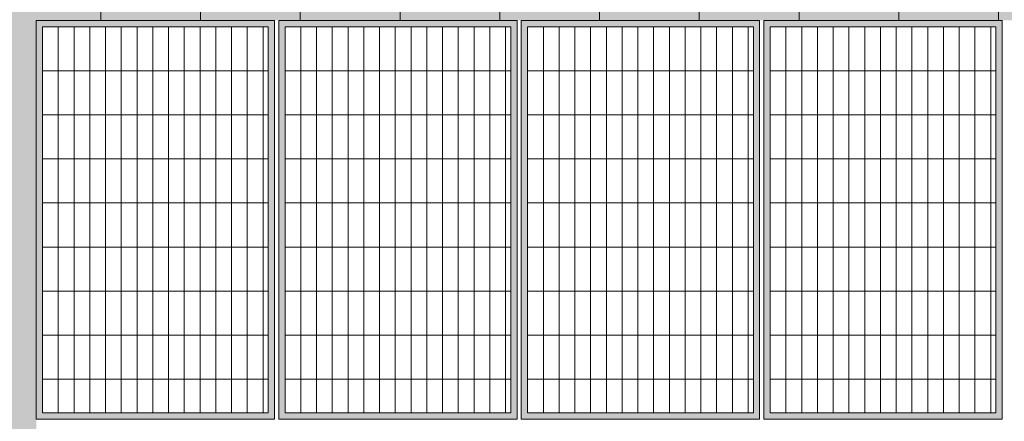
# Model space of a CAD drawing. Extents: x -613240 to -325500, y -25863 to 152403.
# Tile 224 of 254: x -459794 to -455105, y 138332 to 140246. Entities that reach past the tile are written whole.
import ezdxf

# ---------------------------------------------------------------- set-up
doc = ezdxf.new("R2010")
doc.units = 0
doc.header["$MEASUREMENT"] = 0
for name, color, linetype, lineweight, true_color in [('Arch dachowki_Nr_Pióra__81', 7, 'Continuous', 9, 0x6a6a6a), ('arch wypelnienia_Nr_Pióra__102', 7, 'Continuous', 9, 0xb4b4b4), ('arch wypelnienia_Nr_Pióra__2', 7, 'Continuous', 13, 0x7f7f7f), ('arch wypelnienia_Nr_Pióra__61', 7, 'Continuous', 20, 0x4d4d4d)]:
    doc.layers.add(name, color=color, linetype=linetype, lineweight=lineweight, true_color=true_color)
doc.layers.add('Arch IE_Nr_Pióra__21', color=7, linetype='Continuous', lineweight=9)

msp = doc.modelspace()

# ---------------------------------------------------------------- hatches: boundary and pattern name
at = {"layer": 'arch wypelnienia_Nr_Pióra__102', "linetype": 'Continuous'}
h = msp.add_hatch(dxfattribs=at)
h.set_pattern_fill('Grid_30x30', color=256, style=0, pattern_type=2)
h.set_pattern_definition([(0, (-459684.95, 140212.65), (0, 210), []), (90, (-459684.95, 140212.65), (-75, 0), [])])
h.paths.add_polyline_path([(-459684.9, 140212.6), (-458609.9, 140212.6), (-458609.9, 138372.1), (-459684.9, 138372.1)], flags=0)
h = msp.add_hatch(dxfattribs=at)
h.set_pattern_fill('Grid_30x30', color=256, style=0, pattern_type=2)
h.set_pattern_definition([(0, (-458529.95, 140212.65), (0, 210), []), (90, (-458529.95, 140212.65), (-75, 0), [])])
h.paths.add_polyline_path([(-458529.9, 140212.6), (-457454.9, 140212.6), (-457454.9, 138372.1), (-458529.9, 138372.1)], flags=0)
h = msp.add_hatch(dxfattribs=at)
h.set_pattern_fill('Grid_30x30', color=256, style=0, pattern_type=2)
h.set_pattern_definition([(0, (-457374.95, 140212.65), (0, 210), []), (90, (-457374.95, 140212.65), (-75, 0), [])])
h.paths.add_polyline_path([(-457374.9, 140212.6), (-456299.9, 140212.6), (-456299.9, 138372.1), (-457374.9, 138372.1)], flags=0)
h = msp.add_hatch(dxfattribs=at)
h.set_pattern_fill('Grid_30x30', color=256, style=0, pattern_type=2)
h.set_pattern_definition([(0, (-456219.95, 140212.65), (0, 210), []), (90, (-456219.95, 140212.65), (-75, 0), [])])
h.paths.add_polyline_path([(-456219.9, 140212.6), (-455144.9, 140212.6), (-455144.9, 138372.1), (-456219.9, 138372.1)], flags=0)
at = {"layer": 'arch wypelnienia_Nr_Pióra__2', "linetype": 'Continuous', "lineweight": 0, "true_color": 0x1f1f1f}
h = msp.add_hatch(color=250, dxfattribs=at)
h.paths.add_polyline_path([(-460714.9, 130421.6), (-444324.9, 130421.6), (-444324.9, 140972.6), (-449594.9, 140972.6), (-449994.9, 140972.6), (-456654.9, 140972.6), (-457054.9, 140972.6), (-460714.9, 140972.6)], flags=0)
h.paths.add_polyline_path([(-449194.9, 133092.6), (-449194.9, 134952.6), (-448774.9, 134952.6), (-448774.9, 133092.6)], flags=0)
h.paths.add_polyline_path([(-450299.9, 134088.4), (-450299.9, 134585.6), (-449599.9, 134585.6), (-449599.9, 134088.4)], flags=0)
h.paths.add_polyline_path([(-450299.9, 139858.4), (-450299.9, 140355.6), (-449599.9, 140355.6), (-449599.9, 139858.4)], flags=0)
h.paths.add_polyline_path([(-459714.9, 136421.6), (-452804.9, 136421.6), (-452804.9, 140242.6), (-459714.9, 140242.6)], flags=0)
at = {"layer": 'arch wypelnienia_Nr_Pióra__61', "linetype": 'Continuous'}
h = msp.add_hatch(color=256, dxfattribs=at)
h.paths.add_polyline_path([(-459714.9, 140242.6), (-458579.9, 140242.6), (-458579.9, 138342.1), (-459714.9, 138342.1)], flags=0)
h.paths.add_polyline_path([(-459684.9, 138372.1), (-458609.9, 138372.1), (-458609.9, 140212.6), (-459684.9, 140212.6)], flags=0)
h = msp.add_hatch(color=256, dxfattribs=at)
h.paths.add_polyline_path([(-458559.9, 140242.6), (-457424.9, 140242.6), (-457424.9, 138342.1), (-458559.9, 138342.1)], flags=0)
h.paths.add_polyline_path([(-458529.9, 138372.1), (-457454.9, 138372.1), (-457454.9, 140212.6), (-458529.9, 140212.6)], flags=0)
h = msp.add_hatch(color=256, dxfattribs=at)
h.paths.add_polyline_path([(-457404.9, 140242.6), (-456269.9, 140242.6), (-456269.9, 138342.1), (-457404.9, 138342.1)], flags=0)
h.paths.add_polyline_path([(-457374.9, 138372.1), (-456299.9, 138372.1), (-456299.9, 140212.6), (-457374.9, 140212.6)], flags=0)
h = msp.add_hatch(color=256, dxfattribs=at)
h.paths.add_polyline_path([(-456249.9, 140242.6), (-455114.9, 140242.6), (-455114.9, 138342.1), (-456249.9, 138342.1)], flags=0)
h.paths.add_polyline_path([(-456219.9, 138372.1), (-455144.9, 138372.1), (-455144.9, 140212.6), (-456219.9, 140212.6)], flags=0)

# ---------------------------------------------------------------- linework, layer by layer
at = {"layer": 'Arch dachowki_Nr_Pióra__81', "linetype": 'Continuous'}
for p, q in [((-459407.4, 140242.6), (-459407.4, 145453.8)), ((-458932.4, 140242.6), (-458932.4, 145453.8)), ((-458457.4, 140242.6), (-458457.4, 145453.8)), ((-456557.4, 140242.6), (-456557.4, 145453.8)), ((-457982.4, 140242.6), (-457982.4, 143712.1)), ((-457507.4, 140242.6), (-457507.4, 143712.1)), ((-457032.4, 140242.6), (-457032.4, 140972.6)), ((-456082.4, 140242.6), (-456082.4, 140308.4)), ((-455607.4, 140242.6), (-455607.4, 140308.4)), ((-455132.4, 140242.6), (-455132.4, 140308.4))]:
    msp.add_line(p, q, dxfattribs=at)
at = {"layer": 'Arch IE_Nr_Pióra__21', "linetype": 'Continuous'}
for p, q in [((-458579.9, 140242.6), (-459714.9, 140242.6)), ((-459714.9, 140242.6), (-459714.9, 138342.1)), ((-458579.9, 138342.1), (-458579.9, 140242.6)), ((-457424.9, 140242.6), (-458559.9, 140242.6)), ((-458559.9, 140242.6), (-458559.9, 138342.1)), ((-457424.9, 138342.1), (-457424.9, 140242.6)), ((-456269.9, 140242.6), (-457404.9, 140242.6)), ((-457404.9, 140242.6), (-457404.9, 138342.1)), ((-456269.9, 138342.1), (-456269.9, 140242.6)), ((-455114.9, 140242.6), (-456249.9, 140242.6)), ((-456249.9, 140242.6), (-456249.9, 138342.1)), ((-455114.9, 138342.1), (-455114.9, 140242.6)), ((-459684.9, 140212.6), (-459684.9, 138372.1)), ((-458609.9, 140212.6), (-459684.9, 140212.6)), ((-458609.9, 138372.1), (-458609.9, 140212.6)), ((-458529.9, 140212.6), (-458529.9, 138372.1)), ((-457454.9, 140212.6), (-458529.9, 140212.6)), ((-457454.9, 138372.1), (-457454.9, 140212.6)), ((-457374.9, 140212.6), (-457374.9, 138372.1)), ((-456299.9, 140212.6), (-457374.9, 140212.6)), ((-456299.9, 138372.1), (-456299.9, 140212.6)), ((-456219.9, 140212.6), (-456219.9, 138372.1)), ((-455144.9, 140212.6), (-456219.9, 140212.6)), ((-455144.9, 138372.1), (-455144.9, 140212.6)), ((-459684.9, 138372.1), (-458609.9, 138372.1)), ((-458529.9, 138372.1), (-457454.9, 138372.1)), ((-457374.9, 138372.1), (-456299.9, 138372.1)), ((-456219.9, 138372.1), (-455144.9, 138372.1)), ((-459714.9, 138342.1), (-458579.9, 138342.1)), ((-458559.9, 138342.1), (-457424.9, 138342.1)), ((-457404.9, 138342.1), (-456269.9, 138342.1)), ((-456249.9, 138342.1), (-455114.9, 138342.1))]:
    msp.add_line(p, q, dxfattribs=at)

doc.saveas('drawing.dxf')
